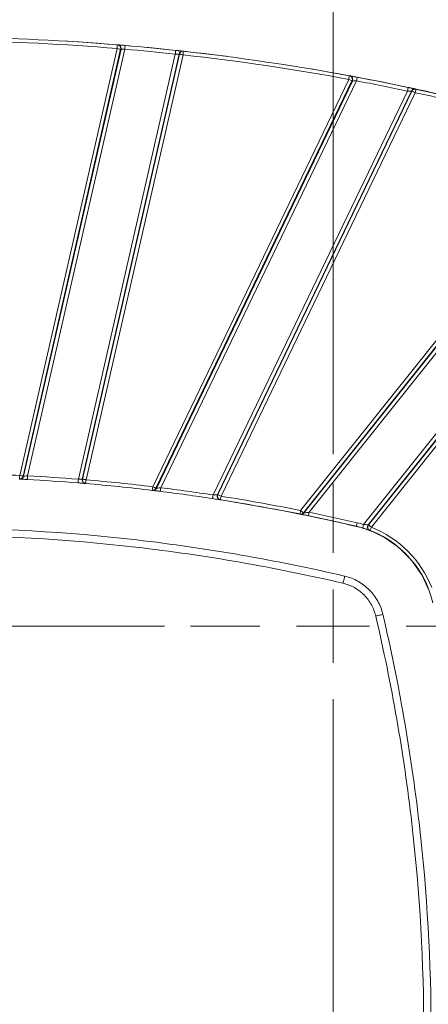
# Model space of a CAD drawing. Header units: millimetres. Extents: x 0 to 420, y 0 to 297.
# Tile 57 of 92: x 88 to 102, y 237 to 271. Entities that reach past the tile are written whole.
import ezdxf

# ---------------------------------------------------------------- set-up
doc = ezdxf.new("R2010")
doc.units = ezdxf.units.MM
doc.styles.add('SLDTEXTSTYLE0', font='TXT', dxfattribs={"width": 0.75})
doc.dimstyles.new('SLDDIMSTYLE4', dxfattribs={"dimtxt": 3.5, "dimasz": 3.302, "dimexe": 0, "dimexo": 0.0625, "dimgap": 0.875, "dimtad": 2, "dimlfac": 2, "dimrnd": 1e-09, "dimzin": 4, "dimdsep": 46, "dimtxsty": 'SLDTEXTSTYLE0', "dimsah": 1, "dimcen": 0.09, "dimadec": 0, "dimazin": 1, "dimtfac": 1, "dimtofl": 0, "dimtmove": 0, "dimatfit": 3, "dimfxl": 1, "dimfrac": 2, "dimtolj": 1, "dimtzin": 12, "dimarcsym": 0})

# ---------------------------------------------------------------- blocks, each defined once
blk = doc.blocks.new('_D_17')
at = {"color": 7, "linetype": 'Continuous', "lineweight": 0}
for p, q in [((71.192, 256.213), (71.192, 277.032)), ((98.987, 256.213), (98.987, 277.032)), ((71.192, 276.032), (98.987, 276.032))]:
    blk.add_line(p, q, dxfattribs=at)
for points in [[(71.192, 276.032), (74.494, 275.524), (74.494, 276.54)], [(98.987, 276.032), (95.685, 276.54), (95.685, 275.524)]]:
    blk.add_solid(points, dxfattribs=at)
at = {"color": 7, "linetype": 'Continuous', "lineweight": 0, "insert": (79.5, 280.544), "char_height": 3.5, "attachment_point": 1, "style": 'SLDTEXTSTYLE0'}
blk.add_mtext('55.60', dxfattribs=at)
blk = doc.blocks.new('SW_CENTERMARKSYMBOL_22')
at = {"color": 0, "linetype": 'Continuous', "lineweight": 0}
for p, q in [((0, 2.5), (0, 4.868)), ((0, 0), (0, 1.25)), ((-2.5, 0), (-4.868, 0)), ((0, 0), (-1.25, 0)), ((0, 0), (0, -1.25)), ((0, 0), (1.25, 0)), ((2.5, 0), (4.868, 0)), ((0, -2.5), (0, -22.216))]:
    blk.add_line(p, q, dxfattribs=at)
blk = doc.blocks.new('SW_CENTERMARKSYMBOL_23')
at = {"color": 0, "linetype": 'Continuous', "lineweight": 0}
for p, q in [((0, 2.5), (0, 4.868)), ((0, 0), (0, 1.25)), ((-2.5, 0), (-4.868, 0)), ((0, 0), (-1.25, 0)), ((0, 0), (0, -1.25)), ((0, 0), (1.25, 0)), ((2.5, 0), (22.039, 0)), ((0, -2.5), (0, -4.868))]:
    blk.add_line(p, q, dxfattribs=at)
blk = doc.blocks.new('SW_CENTERMARKSYMBOL_24')
at = {"color": 0, "linetype": 'Continuous', "lineweight": 0}
for p, q in [((0, 2.5), (0, 21.592)), ((0, 0), (0, 1.25)), ((-2.5, 0), (-4.868, 0)), ((0, 0), (-1.25, 0)), ((0, 0), (0, -1.25)), ((0, 0), (1.25, 0)), ((2.5, 0), (21.941, 0)), ((0, -2.5), (0, -4.868))]:
    blk.add_line(p, q, dxfattribs=at)

msp = doc.modelspace()

# ---------------------------------------------------------------- linework, layer by layer
at = {"color": 7, "linetype": 'Continuous', "lineweight": 15}
for p, q in [((91.60995915, 270.0606366), (88.28357294, 255.48679804)), ((88.40541973, 255.45898875), (91.73180595, 270.03282545)), ((88.41877117, 255.45832565), (91.74505308, 270.03173207)), ((88.55033352, 255.47305544), (91.87476769, 270.03837799)), ((91.62021115, 270.18521403), (91.63348808, 270.1841188)), ((91.73180595, 270.03282545), (91.74505308, 270.03173207)), ((93.86423662, 269.96833508), (93.87742415, 269.96687104)), ((93.60030725, 269.87145518), (90.28736189, 255.35649856)), ((93.72860625, 269.87190967), (90.4171659, 255.36352446)), ((93.74177888, 269.87044563), (90.43041303, 255.36239942)), ((90.55225983, 255.33459013), (93.86362567, 269.84263448)), ((93.72860625, 269.87190967), (93.74177888, 269.87044563)), ((99.52302709, 269.00637758), (92.82665386, 255.10121932)), ((92.93926194, 255.04699027), (99.63563516, 268.9521504)), ((92.95307531, 255.04532506), (99.64906111, 268.94966935)), ((93.10241475, 255.06738623), (99.79100957, 268.95638605)), ((99.54575136, 269.12929726), (99.55919221, 269.12681249)), ((99.63563516, 268.9521504), (99.64906111, 268.94966935)), ((101.53180792, 268.60834708), (94.89103093, 254.81863742)), ((95.03655567, 254.83274882), (101.67080596, 268.60891705)), ((101.68403819, 268.60606906), (95.05013063, 254.8306105)), ((101.53180792, 268.60834708), (101.55767634, 268.73064091)), ((101.67080596, 268.60891705), (101.68403819, 268.60606906)), ((101.80966988, 268.67689801), (101.82293191, 268.6740463)), ((95.16273871, 254.77638145), (101.79664626, 268.55184188)), ((106.33761122, 264.89224148), (97.88102343, 254.28803315)), ((97.97874525, 254.21010753), (106.43531814, 264.81431586)), ((106.44561484, 264.80610718), (97.99324408, 254.20717945)), ((106.54332175, 264.72818342), (98.17046359, 254.22893887)), ((100.03404751, 253.80807792), (107.88761511, 263.6561436)), ((100.18739536, 253.79992326), (107.98533692, 263.5782217)), ((107.99563363, 263.57001116), (100.20026996, 253.79494627)), ((100.29799178, 253.71702065), (108.09334054, 263.49208554)), ((88.41877117, 255.45832565), (88.40541973, 255.45898875)), ((88.27740386, 255.36195239), (88.29072549, 255.36128928)), ((88.31838205, 255.36674683), (88.33171859, 255.36608001)), ((88.49524393, 255.35081004), (88.54374721, 255.3503183)), ((88.4961231, 255.35074671), (88.5436429, 255.34823587)), ((90.2773185, 255.2319025), (90.32486811, 255.22803192)), ((90.43041303, 255.36239942), (90.4171659, 255.36352446)), ((90.50538077, 255.21532123), (90.51861301, 255.21420365)), ((90.52847757, 255.21115636), (90.5416949, 255.21003877)), ((92.811708, 254.977115), (92.82549157, 254.97545352)), ((92.95307531, 255.04532506), (92.93926194, 255.04699027)), ((93.03789272, 254.94945099), (93.08718577, 254.94542023)), ((93.03869739, 254.94933551), (93.08693245, 254.94334897)), ((95.05013063, 254.8306105), (95.03655567, 254.83274882)), ((95.10541394, 254.66142645), (95.118974, 254.65929558)), ((95.12970283, 254.65504502), (95.14326289, 254.65290671)), ((97.85630241, 254.1655009), (97.87078633, 254.16257655)), ((99.78355899, 253.75254129), (97.91103437, 254.16107153)), ((97.99324408, 254.20717945), (97.97874525, 254.21010753)), ((100.20026996, 253.79494627), (100.18739536, 253.79992326)), ((100.24026468, 253.60532155), (100.25269225, 253.60051592))]:
    msp.add_line(p, q, dxfattribs=at)
at = {"color": 7, "linetype": 'Continuous', "lineweight": 15, "flags": 128}
for points in [[(89.68462482, 270.32629637), (90.30627146, 270.28789235), (92.03730955, 270.15516584)], [(91.88545182, 270.1629219), (91.8852432, 270.1605284), (91.88463225, 270.15344103), (91.88364878, 270.14193175), (91.88232257, 270.12644385), (91.88069835, 270.10757153), (91.8788506, 270.08603936), (91.87685385, 270.0626762), (91.87476769, 270.03837799)], [(92.59444907, 270.10435288), (92.90758207, 270.07405882), (95.33685877, 269.79643715)], [(93.6137034, 269.99573646), (93.61343517, 269.99334854), (93.61267521, 269.98627608), (93.61143842, 269.97479101), (93.60976949, 269.95933478), (93.60774293, 269.94050158), (93.60543325, 269.91901596), (93.60291495, 269.89570124), (93.60030725, 269.87145518)], [(98.23799565, 269.36512676), (100.6498529, 268.92267404), (103.20081248, 268.37029358)], [(99.81413617, 269.07922564), (99.81370404, 269.07686566), (99.81237784, 269.06987516), (99.81024697, 269.0585242), (99.80737105, 269.04324678), (99.80385437, 269.02463151), (99.79986086, 269.00339363), (99.79552462, 268.98035084), (99.79100957, 268.95638605)], [(88.55033352, 255.47305544), (88.54902222, 255.44870322), (88.54777053, 255.42528977), (88.54660823, 255.40370916), (88.54559496, 255.38479214), (88.54477539, 255.36927258), (88.54414954, 255.35773536), (88.54376211, 255.35063123), (88.5436429, 255.34823587)], [(90.28736189, 255.35649856), (90.28539493, 255.33219104), (90.28351739, 255.30881857), (90.28177395, 255.28727522), (90.28025403, 255.26839544), (90.27900233, 255.25290196), (90.27807846, 255.24138709), (90.27751222, 255.23429786), (90.2773185, 255.2319025)], [(92.84869268, 254.9781767), (92.85493627, 254.9774242), (92.86249116, 254.97650777)], [(93.10241475, 255.06738623), (93.09938982, 255.04318675), (93.09648409, 255.01991858), (93.09381678, 254.99847581), (93.0914624, 254.979678), (93.08954015, 254.96425157), (93.08810964, 254.95278885), (93.08723047, 254.94573315), (93.08693245, 254.94334897)], [(94.89103093, 254.81863742), (94.88733544, 254.79453107), (94.88378897, 254.77135231), (94.88051071, 254.7499915), (94.87763479, 254.73126819), (94.87528041, 254.71590137), (94.87353697, 254.70448335), (94.87244918, 254.69745373), (94.87209156, 254.69508072)], [(97.86478117, 254.17042573), (97.36760392, 254.26878085), (95.11271551, 254.66430237)], [(97.88912966, 254.16329553), (97.89568617, 254.16196933), (97.90361359, 254.16036372)], [(98.17046359, 254.22893887), (98.1655313, 254.20505603), (98.16077783, 254.18209334), (98.15641179, 254.16092997), (98.15258219, 254.14237802), (98.14943805, 254.12715649), (98.14709857, 254.11584278), (98.14566805, 254.10887649), (98.14517632, 254.1065221)], [(99.78208377, 253.7462083), (99.78262022, 253.74854778), (99.78424444, 253.7554731), (99.78686705, 253.76672347), (99.79041352, 253.78185933), (99.79471996, 253.80030324), (99.79963734, 253.82134741), (99.80498686, 253.84417971), (99.81053009, 253.86792844)], [(100.03404751, 253.80807792), (100.02698436, 253.78473525), (100.02020433, 253.76228665), (100.01394584, 253.74160384), (100.00846222, 253.72346913), (100.00396206, 253.70859032), (100.0006242, 253.69753366), (99.99856784, 253.69072383), (99.99786749, 253.68842532)], [(99.32828381, 251.80504893), (99.3293865, 251.8097279), (99.33262005, 251.82357853), (99.33788016, 251.84607556), (99.34495821, 251.87635099), (99.35358598, 251.91323881), (99.36342075, 251.95532714), (99.37408998, 252.00099548), (99.38519135, 252.04848548)], [(100.44745042, 250.68588605), (100.45212939, 250.68697756), (100.46598747, 250.69021856), (100.48847332, 250.69547494), (100.51875248, 250.702553), (100.55564776, 250.71117704), (100.59772863, 250.72101553), (100.64340069, 250.73169222), (100.69089069, 250.74279358)]]:
    msp.add_lwpolyline(points, dxfattribs=at)
at = {"color": 7, "linetype": 'Continuous', "lineweight": 15}
for centre, radius, start, end in [((85.08962593, 190.89594329), 79.55775899, 85.2915132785, 89.1900574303), ((91.62320314, 270.0595563), 0.12498638, 347.137148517, 85.279876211), ((85.08962593, 190.89594329), 79.55775899, 83.8493414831, 85.0998247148), ((93.85045962, 269.84411317), 0.12498355, 83.671396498, 167.149892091), ((85.08962593, 190.89594329), 79.55775899, 79.5308576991, 83.6582726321), ((99.53643157, 269.0038976), 0.12500447, 334.290370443, 79.509144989), ((85.08962593, 190.89594329), 79.55775899, 78.0536916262, 79.3342282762), ((101.78340999, 268.55472044), 0.12496776, 77.869834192, 154.29836895), ((85.08962593, 190.89594329), 79.55775899, 76.8423003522, 77.8583598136), ((88.29691588, 255.48612108), 0.12498519, 267.161038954, 347.150561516), ((85.08962593, 190.89722945), 64.54349143, 85.3898751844, 86.932377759), ((90.53900631, 255.33569118), 0.1249791, 167.132129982, 265.167450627), ((85.08962593, 190.89722945), 64.54349143, 83.1285894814, 85.154378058), ((92.84046609, 255.09952859), 0.12497544, 263.118304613, 334.29654217), ((85.08962593, 190.89722945), 64.54349143, 81.2824336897, 82.8824371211), ((95.14915579, 254.77850611), 0.12498423, 154.278548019, 261.045892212), ((85.08962593, 190.89722945), 64.54349143, 78.5916837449, 81.0388128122), ((97.89552708, 254.28505653), 0.12495379, 258.580018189, 321.446361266), ((85.08962593, 190.89722945), 64.54349143, 76.8420404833, 78.3299598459), ((100.28512887, 253.72199285), 0.12499995, 141.431960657, 248.966506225), ((98.98683098, 250.34443351), 3.49349242, 73.177544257, 76.842040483), ((98.9868342, 250.34443032), 3.5, 13.157959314, 76.842040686), ((98.98683098, 250.34443351), 3.49349242, 21.244544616, 68.755455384)]:
    msp.add_arc(centre, radius, start, end, dxfattribs=at)
for points in [[(86.21246308, 270.32076584), (88.01805583, 270.29523999), (89.81027467, 270.20886464), (91.60995378, 270.06063571)], [(91.87476992, 270.03837832), (92.45834974, 269.98834608), (93.01795546, 269.93421162), (93.60030443, 269.87145565)], [(93.86362263, 269.84263532), (95.76324003, 269.63151518), (97.64353542, 269.35367506), (99.52303078, 269.00637809)], [(99.79100706, 268.95638521), (100.38020518, 268.84541958), (100.94523728, 268.73245309), (101.53180843, 268.60834793)], [(101.79664819, 268.55184202), (102.26376726, 268.45134523), (102.70580286, 268.35213614), (103.1710664, 268.24337189)], [(88.28357066, 255.48679905), (87.58804678, 255.5211926), (86.90873185, 255.54388113), (86.21246308, 255.55597225)], [(90.28736014, 255.35649832), (89.70294719, 255.40362301), (89.13579974, 255.44167941), (88.55033003, 255.47305551)], [(90.55225599, 255.33459017), (90.54642837, 255.26584737), (90.54169708, 255.21003693), (90.54169708, 255.21003693)], [(92.82665848, 255.10121773), (92.06466863, 255.19304287), (91.31701557, 255.26975824), (90.55225599, 255.33459017)], [(92.8117033, 254.97711558), (92.8117033, 254.97711558), (92.81840449, 255.03272389), (92.82665848, 255.10121773)], [(94.8910331, 254.81863589), (94.29019027, 254.9107663), (93.70559843, 254.99206779), (93.10241742, 255.06738572)], [(97.88102901, 254.28803155), (96.97380079, 254.47109788), (96.07695397, 254.6322197), (95.16273664, 254.77638273)], [(97.85630405, 254.16550124), (97.85630405, 254.16550124), (97.86738293, 254.22040523), (97.88102901, 254.28803155)], [(99.81053175, 253.86792672), (99.25953853, 253.99673456), (98.72461225, 254.11448276), (98.17046016, 254.22893998)], [(100.03404793, 253.80807669), (99.96001318, 253.83046076), (99.88584578, 253.85032027), (99.81053175, 253.86792672)], [(100.29798917, 253.71702178), (100.27299091, 253.65272075), (100.2526955, 253.60051648), (100.2526955, 253.60051648)], [(102.35941925, 251.65559169), (101.99174339, 252.60133518), (101.24373265, 253.34934591), (100.29798917, 253.71702178)]]:
    msp.add_open_spline(points, degree=3, dxfattribs=at)
for points, knots in [([(91.60995378, 270.06063571), (91.61267502, 270.09367495), (91.61528502, 270.12536349), (91.61913345, 270.17208804), (91.62021454, 270.18521386), (91.62021454, 270.18521386)], [0, 0, 0, 0, 0.5, 0.5, 1, 1, 1, 1]), ([(91.73180121, 270.03282483), (91.73125058, 270.0329505), (91.71787379, 270.03600367), (91.67286776, 270.046276), (91.64150372, 270.05343464), (91.60995378, 270.06063571)], [0, 0, 0, 0, 0.5, 0.5, 1, 1, 1, 1]), ([(91.62021454, 270.18521386), (91.63589967, 270.18392197), (91.65280874, 270.17944214), (91.68470946, 270.16243001), (91.6995495, 270.14983949), (91.72202297, 270.11914846), (91.72954618, 270.10119847), (91.73613564, 270.06564622), (91.73530316, 270.04817096), (91.73180121, 270.03282483)], [0, 0, 0, 0, 0.25, 0.25, 0.5, 0.5, 0.75, 0.75, 1, 1, 1, 1]), ([(91.63349202, 270.18411916), (91.63413042, 270.18406647), (91.63540168, 270.18396156), (91.64265955, 270.18336218), (91.65557784, 270.18229378), (91.67663929, 270.1805479), (91.70816685, 270.17792317), (91.74626632, 270.17473448), (91.78975586, 270.17107126), (91.83670087, 270.16709183), (91.8692433, 270.16430775), (91.88544741, 270.16292144)], [0, 0, 0, 0, 0.0838126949, 0.1668990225, 0.2506955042, 0.3756974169, 0.4998437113, 0.6236919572, 0.7491700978, 0.8751022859, 1, 1, 1, 1]), ([(91.74505782, 270.03173184), (91.74564736, 270.03176383), (91.76013028, 270.0325575), (91.80796625, 270.03506605), (91.84110252, 270.03675456), (91.87476992, 270.03837832)], [0, 0, 0, 0, 0.5, 0.5, 1, 1, 1, 1]), ([(93.61369733, 269.9957361), (93.62446207, 269.99457476), (93.6459707, 269.99225434), (93.67783869, 269.98879963), (93.71375016, 269.98489321), (93.75226759, 269.98068399), (93.79010787, 269.97652899), (93.82147488, 269.9730707), (93.84479983, 269.97049086), (93.86052016, 269.96874808), (93.86299691, 269.96847318), (93.86423697, 269.96833554)], [0, 0, 0, 0, 0.0833708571, 0.1665802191, 0.2510278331, 0.3763380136, 0.5003632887, 0.6242826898, 0.7495084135, 0.8745844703, 1, 1, 1, 1]), ([(93.7417752, 269.8704462), (93.74794723, 269.89749199), (93.76532726, 269.92611643), (93.81711944, 269.96293064), (93.84986275, 269.96993418), (93.8774299, 269.96687042)], [0, 0, 0, 0, 0.5, 0.5, 1, 1, 1, 1]), ([(93.8774299, 269.96687042), (93.8774299, 269.96687042), (93.87597513, 269.95378074), (93.87079655, 269.90718486), (93.86728444, 269.87558358), (93.86362263, 269.84263532)], [0, 0, 0, 0, 0.5, 0.5, 1, 1, 1, 1]), ([(93.60030443, 269.87145565), (93.63343493, 269.87167361), (93.66640656, 269.87180018), (93.71374767, 269.87190988), (93.72802119, 269.87190874), (93.728603, 269.87190902)], [0, 0, 0, 0, 0.5, 0.5, 1, 1, 1, 1]), ([(93.7417752, 269.8704462), (93.74231319, 269.87031859), (93.74340388, 269.87005987), (93.7505395, 269.86841251), (93.7618819, 269.86583437), (93.78079499, 269.86157419), (93.81362804, 269.85385049), (93.8452766, 269.84675084), (93.86362263, 269.84263532)], [0, 0, 0, 0, 0.1200076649, 0.2432973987, 0.370278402, 0.5013008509, 0.7109142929, 1, 1, 1, 1]), ([(99.52303078, 269.00637809), (99.52905454, 269.03897735), (99.53483203, 269.07024388), (99.54335091, 269.11634618), (99.54574402, 269.12929721), (99.54574402, 269.12929721)], [0, 0, 0, 0, 0.5, 0.5, 1, 1, 1, 1]), ([(99.63563474, 268.95215089), (99.63512588, 268.95239594), (99.62276387, 268.95834917), (99.58117205, 268.97837873), (99.55218732, 268.99233704), (99.52303078, 269.00637809)], [0, 0, 0, 0, 0.5, 0.5, 1, 1, 1, 1]), ([(99.54574402, 269.12929721), (99.56202079, 269.12628955), (99.57944459, 269.11959938), (99.61112436, 269.09715192), (99.62515777, 269.08132527), (99.6438025, 269.04458236), (99.6482901, 269.02390992), (99.64770336, 268.98508281), (99.64281637, 268.96706688), (99.63563474, 268.95215089)], [0, 0, 0, 0, 0.25, 0.25, 0.5, 0.5, 0.75, 0.75, 1, 1, 1, 1]), ([(99.55918515, 269.12681233), (99.55984524, 269.12669025), (99.56116098, 269.1264469), (99.5686889, 269.12505413), (99.58205105, 269.12258019), (99.60372026, 269.1185638), (99.63590764, 269.11258559), (99.67454419, 269.10539144), (99.71830625, 269.09721817), (99.76538736, 269.08839859), (99.79792013, 269.08227772), (99.81414201, 269.07922566)], [0, 0, 0, 0, 0.0835837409, 0.1666037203, 0.2505980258, 0.3754569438, 0.4997780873, 0.6234197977, 0.7490449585, 0.8748658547, 1, 1, 1, 1]), ([(99.64905474, 268.94966992), (99.64970979, 268.94970269), (99.66606645, 268.95052848), (99.71868547, 268.95307335), (99.75475052, 268.95476846), (99.79100706, 268.95638521)], [0, 0, 0, 0, 0.5, 0.5, 1, 1, 1, 1]), ([(101.53180843, 268.60834793), (101.5672314, 268.60859118), (101.6027885, 268.60874823), (101.65428877, 268.60890323), (101.67016315, 268.60891637), (101.67080098, 268.60891722)], [0, 0, 0, 0, 0.5, 0.5, 1, 1, 1, 1]), ([(101.5576828, 268.73064068), (101.56841582, 268.72836847), (101.58984885, 268.72383104), (101.62160901, 268.71708995), (101.6574685, 268.70946478), (101.69602073, 268.70124676), (101.73415174, 268.69309751), (101.76593832, 268.68628902), (101.78972532, 268.68118505), (101.80585624, 268.67771937), (101.8084025, 268.67717195), (101.80967524, 268.67689833)], [0, 0, 0, 0, 0.08353137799, 0.16680573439, 0.25114154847, 0.37658922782, 0.50042196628, 0.62448030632, 0.74958952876, 0.87483344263, 1, 1, 1, 1]), ([(101.68404424, 268.60606923), (101.69522597, 268.62929271), (101.71579338, 268.65142958), (101.76764803, 268.67680775), (101.79774454, 268.6794663), (101.82293933, 268.67404585)], [0, 0, 0, 0, 0.5, 0.5, 1, 1, 1, 1]), ([(101.79664819, 268.55184202), (101.76749166, 268.56588307), (101.73850693, 268.57984138), (101.6969151, 268.59987095), (101.68455309, 268.60582418), (101.68404424, 268.60606923)], [0, 0, 0, 0, 0.5, 0.5, 1, 1, 1, 1]), ([(101.82293933, 268.67404585), (101.82293933, 268.67404585), (101.82016924, 268.66117019), (101.81030843, 268.61533616), (101.80362084, 268.58425157), (101.79664819, 268.55184202)], [0, 0, 0, 0, 0.5, 0.5, 1, 1, 1, 1]), ([(88.27739697, 255.3619516), (88.27739697, 255.3619516), (88.27804745, 255.37510579), (88.28036296, 255.42193134), (88.28193334, 255.45368838), (88.28357066, 255.48679905)], [0, 0, 0, 0, 0.5, 0.5, 1, 1, 1, 1]), ([(88.40541809, 255.45898817), (88.39946131, 255.43288335), (88.38321926, 255.40549017), (88.33489617, 255.36886257), (88.30413605, 255.36062935), (88.27739697, 255.3619516)], [0, 0, 0, 0, 0.5, 0.5, 1, 1, 1, 1]), ([(88.40541809, 255.45898817), (88.4048801, 255.45911578), (88.40378941, 255.4593745), (88.39665379, 255.46102186), (88.38531139, 255.46359999), (88.3663983, 255.46786018), (88.33356525, 255.47558388), (88.30191669, 255.48268353), (88.28357066, 255.48679905)], [0, 0, 0, 0, 0.12000766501, 0.24329739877, 0.37027840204, 0.5013008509, 0.71091429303, 1, 1, 1, 1]), ([(88.55033003, 255.47305551), (88.51657292, 255.4693993), (88.48282655, 255.46563414), (88.43418562, 255.46011799), (88.41937341, 255.45839578), (88.41877312, 255.45832638)], [0, 0, 0, 0, 0.5, 0.5, 1, 1, 1, 1]), ([(88.29072549, 255.36128928), (88.29574308, 255.36106635), (88.30575206, 255.36062165), (88.3395202, 255.3586698), (88.36703927, 255.35745596), (88.36712375, 255.35745223)], [0, 0, 0, 0, 0.50053923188, 0.99846684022, 1, 1, 1, 1]), ([(90.41715855, 255.36352294), (90.41656945, 255.36349323), (90.40209772, 255.36277336), (90.354247, 255.36025426), (90.32108297, 255.35844788), (90.28736014, 255.35649832)], [0, 0, 0, 0, 0.5, 0.5, 1, 1, 1, 1]), ([(90.54169708, 255.21003693), (90.52603137, 255.21136498), (90.50915454, 255.21587686), (90.47733139, 255.2329247), (90.46253578, 255.245518), (90.44013459, 255.27618726), (90.43263821, 255.29411373), (90.42607626, 255.3296186), (90.42691024, 255.34707084), (90.43040857, 255.36240105)], [0, 0, 0, 0, 0.25, 0.25, 0.5, 0.5, 0.75, 0.75, 1, 1, 1, 1]), ([(90.55225599, 255.33459017), (90.54431473, 255.33638753), (90.52924362, 255.3397986), (90.5086285, 255.34442698), (90.49152909, 255.34833721), (90.47783351, 255.35153683), (90.45809501, 255.35612346), (90.43633175, 255.36098991), (90.43234446, 255.36193984), (90.43040857, 255.36240105)], [0, 0, 0, 0, 0.1260606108, 0.239240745, 0.3394778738, 0.4268015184, 0.5013010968, 0.7578745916, 1, 1, 1, 1]), ([(90.45300319, 255.21749308), (90.453033, 255.21749059), (90.47977579, 255.21526203), (90.51383643, 255.2123902), (90.52358849, 255.21156837), (90.52847757, 255.21115636)], [0, 0, 0, 0, 0.00055609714, 0.49894016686, 1, 1, 1, 1]), ([(92.93926243, 255.04699052), (92.92874611, 255.02514733), (92.91013943, 255.00442986), (92.86324191, 254.97874012), (92.8357684, 254.97421557), (92.8117033, 254.97711558)], [0, 0, 0, 0, 0.5, 0.5, 1, 1, 1, 1]), ([(92.82549157, 254.97545352), (92.82680578, 254.9752926), (92.82944179, 254.97496983), (92.85287973, 254.97216678), (92.87823637, 254.96894831), (92.90620119, 254.96565849), (92.90628567, 254.96564855)], [0, 0, 0, 0, 0.250057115, 0.5015592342, 0.9984943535, 1, 1, 1, 1]), ([(92.93926243, 255.04699052), (92.93876835, 255.04723309), (92.9377692, 255.04772362), (92.9312325, 255.05089625), (92.92078537, 255.05592642), (92.90329874, 255.06423883), (92.87306973, 255.07930239), (92.84373709, 255.09315323), (92.82665848, 255.10121773)], [0, 0, 0, 0, 0.1197174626, 0.2420953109, 0.3688317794, 0.501306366, 0.7096409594, 1, 1, 1, 1]), ([(93.10241742, 255.06738572), (93.06499515, 255.06197697), (93.02706095, 255.05638935), (92.97140682, 255.04810025), (92.95377281, 255.04542985), (92.9530749, 255.04532452)], [0, 0, 0, 0, 0.5, 0.5, 1, 1, 1, 1]), ([(95.03654875, 254.83275051), (95.03587577, 254.83268742), (95.01898843, 254.83111382), (94.96499297, 254.82594446), (94.92808134, 254.8223499), (94.8910331, 254.81863589)], [0, 0, 0, 0, 0.5, 0.5, 1, 1, 1, 1]), ([(95.14326597, 254.65290847), (95.1267528, 254.65551244), (95.10893641, 254.66184791), (95.07632363, 254.68394776), (95.06176419, 254.69979493), (95.04231976, 254.73689557), (95.03757207, 254.75788706), (95.03795344, 254.79728583), (95.04287963, 254.81554529), (95.05013268, 254.83060994)], [0, 0, 0, 0, 0.25, 0.25, 0.5, 0.5, 0.75, 0.75, 1, 1, 1, 1]), ([(95.05013268, 254.83060994), (95.05064153, 254.83036489), (95.06300355, 254.82441166), (95.10459537, 254.80438209), (95.1335801, 254.79042378), (95.16273664, 254.77638273)], [0, 0, 0, 0, 0.5, 0.5, 1, 1, 1, 1]), ([(94.87208762, 254.69507995), (94.93762711, 254.68503044), (95.00297352, 254.67489142), (95.09859354, 254.6599552), (95.12851591, 254.65523268), (95.12970829, 254.65504491)], [0, 0, 0, 0, 0.5, 0.5, 1, 1, 1, 1]), ([(95.16273664, 254.77638273), (95.15757284, 254.74363625), (95.15262015, 254.71222851), (95.14531744, 254.66591799), (95.14326597, 254.65290847), (95.14326597, 254.65290847)], [0, 0, 0, 0, 0.5, 0.5, 1, 1, 1, 1]), ([(97.97874306, 254.2101072), (97.96520308, 254.19312315), (97.94581564, 254.17860421), (97.90177353, 254.16255916), (97.87759236, 254.16120555), (97.85630405, 254.16550124)], [0, 0, 0, 0, 0.5, 0.5, 1, 1, 1, 1]), ([(97.87078213, 254.16257804), (97.87213449, 254.16230483), (97.906291, 254.15541655), (98.01096526, 254.13411843), (98.07767576, 254.12046567), (98.14517576, 254.1065239)], [0, 0, 0, 0, 0.5, 0.5, 1, 1, 1, 1]), ([(97.88102901, 254.28803155), (97.9063301, 254.2678546), (97.93148211, 254.24779655), (97.96757414, 254.21901411), (97.97830149, 254.21045933), (97.97874306, 254.2101072)], [0, 0, 0, 0, 0.5, 0.5, 1, 1, 1, 1]), ([(98.17046016, 254.22893998), (98.1269062, 254.22371014), (98.08382667, 254.21843928), (98.01620434, 254.21006906), (97.99412329, 254.20728805), (97.99324917, 254.20717833)], [0, 0, 0, 0, 0.5, 0.5, 1, 1, 1, 1]), ([(100.18740191, 253.7999226), (100.18671357, 253.79999815), (100.16932836, 253.80207949), (100.11273938, 253.80629215), (100.07356547, 253.80808645), (100.03404793, 253.80807669)], [0, 0, 0, 0, 0.5, 0.5, 1, 1, 1, 1]), ([(100.2526955, 253.60051648), (100.23705658, 253.60659641), (100.22092202, 253.61663443), (100.1936672, 253.64537952), (100.18280302, 253.66411869), (100.17183099, 253.70481445), (100.17180245, 253.72647688), (100.18091226, 253.7650325), (100.18981311, 253.78182463), (100.20027512, 253.79494613)], [0, 0, 0, 0, 0.25, 0.25, 0.5, 0.5, 0.75, 0.75, 1, 1, 1, 1]), ([(100.20027512, 253.79494613), (100.20071668, 253.794594), (100.21144403, 253.78603922), (100.24753607, 253.75725678), (100.27268807, 253.73719873), (100.29798917, 253.71702178)], [0, 0, 0, 0, 0.5, 0.5, 1, 1, 1, 1]), ([(99.38519798, 252.04848616), (98.21456372, 252.3221499), (97.03727364, 252.5619471), (94.66939988, 252.97388852), (93.47746305, 253.1461464), (89.89627099, 253.55911128), (87.49927972, 253.69710675), (82.6861593, 253.6973436), (80.28624287, 253.55946777), (75.50578406, 253.00824739), (73.1382954, 252.59650715), (70.79406027, 252.04848616)], [0, 0, 0, 0, 0.125, 0.125, 0.25, 0.25, 0.5, 0.5, 0.75, 0.75, 1, 1, 1, 1]), ([(70.85096938, 251.80504961), (73.18587237, 252.35088899), (75.54393631, 252.76099014), (80.30536463, 253.31001617), (82.69572726, 253.44734313), (87.48968716, 253.44710722), (89.87713627, 253.3096611), (93.44407199, 252.89834018), (94.63126385, 252.72676804), (96.98971136, 252.31646652), (98.16231478, 252.07762393), (99.32828887, 251.80504961)], [0, 0, 0, 0, 0.25, 0.25, 0.5, 0.5, 0.75, 0.75, 0.875, 0.875, 1, 1, 1, 1]), ([(99.99787205, 253.68842592), (100.05926491, 253.66986407), (100.12112432, 253.64899914), (100.21113669, 253.61671878), (100.23916057, 253.60574633), (100.240267, 253.60532104)], [0, 0, 0, 0, 0.5, 0.5, 1, 1, 1, 1]), ([(99.32828887, 251.80504961), (99.46206615, 251.77377598), (99.59450595, 251.72287154), (99.8377153, 251.58755803), (99.94827233, 251.50431254), (100.14671642, 251.30586845), (100.2299619, 251.19531143), (100.36527541, 250.95210207), (100.41617985, 250.81966228), (100.44745349, 250.68588499)], [0, 0, 0, 0, 0.25, 0.25, 0.5, 0.5, 0.75, 0.75, 1, 1, 1, 1]), ([(100.69089004, 250.74279411), (100.65440413, 250.8988676), (100.59501561, 251.0533807), (100.43714985, 251.33712494), (100.34003012, 251.46610814), (100.10851201, 251.69762624), (99.97952882, 251.79474598), (99.69578457, 251.95261174), (99.54127148, 252.01200025), (99.38519798, 252.04848616)], [0, 0, 0, 0, 0.25, 0.25, 0.5, 0.5, 0.75, 0.75, 1, 1, 1, 1]), ([(100.44745349, 250.68588499), (100.99329287, 248.35098201), (101.40339401, 245.99291806), (101.95242005, 241.23148975), (102.08974701, 238.84112712), (102.08951109, 234.04716721), (101.95206498, 231.65971811), (101.54074406, 228.09278239), (101.36917192, 226.90559052), (100.9588704, 224.54714301), (100.7200278, 223.3745396), (100.44745349, 222.20856551)], [0, 0, 0, 0, 0.25, 0.25, 0.5, 0.5, 0.75, 0.75, 0.875, 0.875, 1, 1, 1, 1]), ([(102.33962913, 236.44722525), (102.33962942, 238.85326471), (102.20169394, 241.25266752), (101.65047501, 246.03208372), (101.23879374, 248.3990607), (100.69089004, 250.74279411)], [0, 0, 0, 0, 0.5, 0.5, 1, 1, 1, 1])]:
    msp.add_open_spline(points, degree=3, knots=knots, dxfattribs=at)
at = {"color": 8, "linetype": 'Continuous', "lineweight": 15}
for points, knots in [([(88.36712375, 255.35745223), (88.39263122, 255.3561527), (88.43106879, 255.35419442), (88.47974785, 255.35161456), (88.4961231, 255.35074671)], [0, 0, 0, 0, 0.6636078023, 1, 1, 1, 1]), ([(90.32486811, 255.22803192), (90.3410832, 255.22671614), (90.38951589, 255.22278602), (90.42764174, 255.21960746), (90.45300319, 255.21749308)], [0, 0, 0, 0, 0.3347964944, 1, 1, 1, 1]), ([(92.90628567, 254.96564855), (92.93271635, 254.96241975), (92.97259312, 254.95754836), (93.02202829, 254.95140649), (93.03869739, 254.94933551)], [0, 0, 0, 0, 0.6628090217, 1, 1, 1, 1])]:
    msp.add_open_spline(points, degree=3, knots=knots, dxfattribs=at)

# ---------------------------------------------------------------- block references
at = {"color": 7, "linetype": 'Continuous', "lineweight": 0}
for name, p in [('SW_CENTERMARKSYMBOL_23', (71.19242087, 250.34443351)), ('SW_CENTERMARKSYMBOL_22', (98.98683098, 250.34443351)), ('SW_CENTERMARKSYMBOL_24', (71.19242087, 222.55002339))]:
    msp.add_blockref(name, p, dxfattribs=at)

# ---------------------------------------------------------------- dimensions: what is measured, and where the dimension line sits
dim = msp.add_linear_dim(base=(98.98683098, 276.03193375), p1=(71.19242087, 255.21292593), p2=(98.98683098, 255.21292593), dimstyle='SLDDIMSTYLE4', dxfattribs=at)
dim.commit()
dim.dimension.update_dxf_attribs({"geometry": '_D_17', "text_midpoint": (85.31914667, 276.03193375), "dimtype": 160})

doc.saveas('drawing.dxf')
